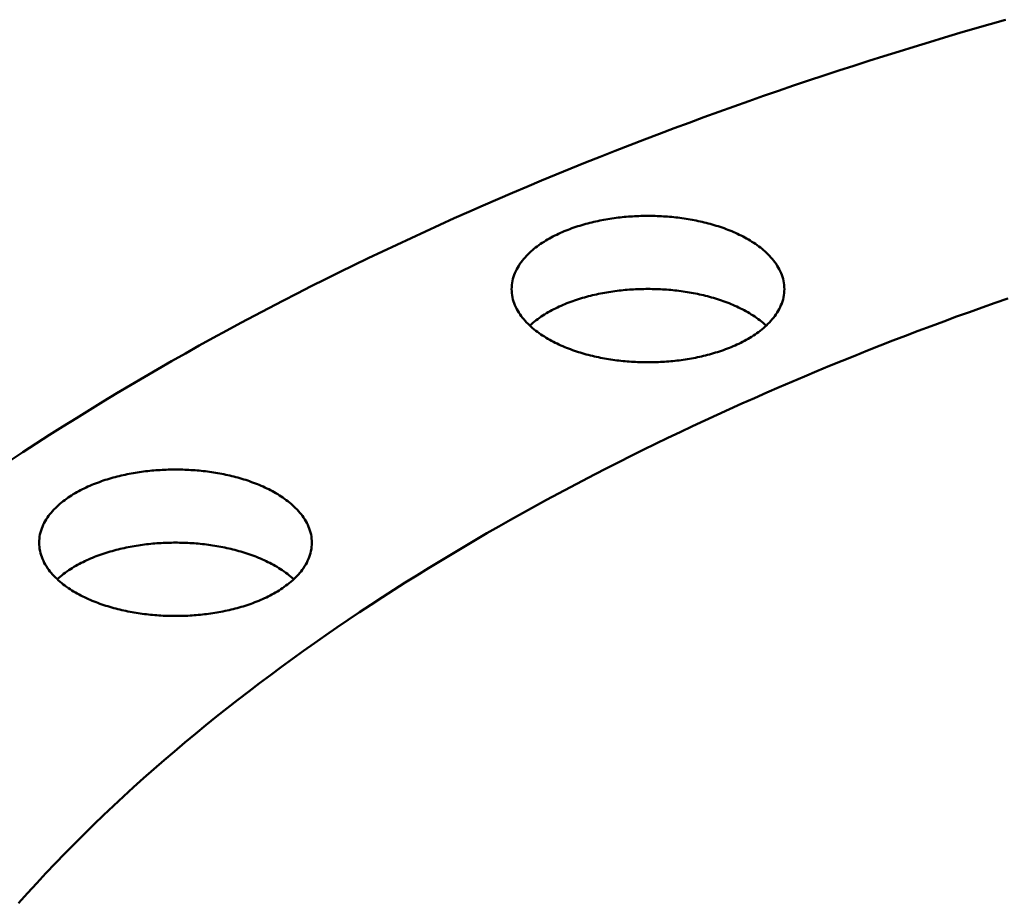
# Model space of a CAD drawing. Header units: millimetres. Extents: x 0 to 841, y 0 to 594.
# Tile 22 of 46: x 191 to 248, y 392 to 444. Entities that reach past the tile are written whole.
import ezdxf

# ---------------------------------------------------------------- set-up
doc = ezdxf.new("R2010")
doc.units = ezdxf.units.MM
doc.layers.add('FINA', color=7, linetype='CONTINUOUS', lineweight=25)
doc.layers.add('VIS', color=7, linetype='CONTINUOUS', lineweight=50)

msp = doc.modelspace()

# ---------------------------------------------------------------- linework, layer by layer
at = {"layer": 'FINA'}
for points in [[(248.051, 443.904), (247.165, 443.65), (246.28, 443.393), (245.395, 443.133), (244.512, 442.87), (243.629, 442.604), (242.747, 442.334), (241.867, 442.062), (240.987, 441.786), (240.108, 441.507), (239.23, 441.226), (238.354, 440.94), (237.478, 440.652), (236.603, 440.361), (235.73, 440.066), (234.857, 439.768), (233.986, 439.467), (233.116, 439.162), (232.247, 438.854), (231.379, 438.543), (230.513, 438.228), (229.647, 437.91), (228.783, 437.589), (227.92, 437.264), (227.059, 436.936), (226.199, 436.605), (225.34, 436.27), (224.482, 435.931), (223.626, 435.589), (222.771, 435.244), (221.918, 434.894), (221.066, 434.542), (220.216, 434.185), (219.367, 433.825), (218.52, 433.462), (217.675, 433.095), (216.831, 432.724), (215.988, 432.349), (215.148, 431.971), (214.309, 431.588), (213.471, 431.202), (212.636, 430.813), (211.802, 430.419), (210.971, 430.022), (210.141, 429.62), (209.313, 429.215), (208.486, 428.806), (207.662, 428.392), (206.84, 427.975), (206.02, 427.554), (205.202, 427.128), (204.387, 426.699), (203.573, 426.265), (202.762, 425.827), (201.953, 425.385), (201.146, 424.939), (200.342, 424.489), (199.54, 424.034), (198.74, 423.575), (197.943, 423.111), (197.149, 422.643), (196.357, 422.171), (195.568, 421.694), (194.782, 421.213), (193.998, 420.727), (193.218, 420.237), (192.44, 419.742), (191.665, 419.243), (190.893, 418.739), (190.124, 418.23)], [(219.323, 428.23), (219.326, 428.35), (219.336, 428.47), (219.351, 428.589), (219.373, 428.707), (219.4, 428.824), (219.434, 428.94), (219.473, 429.053), (219.517, 429.165), (219.565, 429.275), (219.619, 429.383), (219.677, 429.488), (219.739, 429.591), (219.805, 429.692), (219.874, 429.79), (219.947, 429.885), (220.022, 429.979), (220.101, 430.07), (220.182, 430.158), (220.266, 430.244), (220.352, 430.328), (220.44, 430.41), (220.531, 430.489), (220.623, 430.566), (220.717, 430.641), (220.812, 430.714), (220.909, 430.785), (221.008, 430.854), (221.107, 430.921), (221.208, 430.987), (221.31, 431.05), (221.414, 431.111), (221.518, 431.171), (221.623, 431.229), (221.729, 431.286), (221.836, 431.34), (221.944, 431.394), (222.053, 431.445), (222.162, 431.495), (222.272, 431.544), (222.382, 431.591), (222.494, 431.636), (222.605, 431.681), (222.718, 431.724), (222.83, 431.765), (222.944, 431.805), (223.057, 431.844), (223.172, 431.882), (223.286, 431.918), (223.401, 431.953), (223.517, 431.987), (223.632, 432.019), (223.748, 432.05), (223.865, 432.081), (223.981, 432.11), (224.098, 432.137), (224.215, 432.164), (224.333, 432.19), (224.45, 432.214), (224.568, 432.238), (224.686, 432.26), (224.805, 432.281), (224.923, 432.301), (225.042, 432.32), (225.161, 432.338), (225.28, 432.355), (225.399, 432.371), (225.518, 432.386), (225.637, 432.4), (225.757, 432.413), (225.877, 432.425), (225.996, 432.435), (226.116, 432.445), (226.236, 432.454), (226.356, 432.462), (226.476, 432.469), (226.596, 432.475), (226.716, 432.48), (226.836, 432.484), (226.956, 432.487), (227.076, 432.488), (227.197, 432.489), (227.317, 432.489), (227.437, 432.488), (227.557, 432.487), (227.677, 432.484), (227.797, 432.48), (227.917, 432.475), (228.038, 432.469), (228.157, 432.462), (228.277, 432.454), (228.397, 432.445), (228.517, 432.435), (228.637, 432.425), (228.756, 432.413), (228.876, 432.4), (228.995, 432.386), (229.115, 432.371), (229.234, 432.355), (229.353, 432.338), (229.471, 432.32), (229.59, 432.301), (229.709, 432.281), (229.827, 432.26), (229.945, 432.238), (230.063, 432.214), (230.181, 432.19), (230.298, 432.164), (230.415, 432.137), (230.532, 432.11), (230.649, 432.081), (230.765, 432.05), (230.881, 432.019), (230.997, 431.987), (231.112, 431.953), (231.227, 431.918), (231.342, 431.882), (231.456, 431.844), (231.57, 431.805), (231.683, 431.765), (231.796, 431.724), (231.908, 431.681), (232.02, 431.636), (232.131, 431.591), (232.242, 431.544), (232.351, 431.495), (232.461, 431.445), (232.569, 431.394), (232.677, 431.34), (232.784, 431.286), (232.89, 431.229), (232.995, 431.171), (233.1, 431.111), (233.203, 431.05), (233.305, 430.987), (233.406, 430.921), (233.506, 430.854), (233.604, 430.785), (233.701, 430.714), (233.797, 430.641), (233.891, 430.566), (233.983, 430.489), (234.073, 430.41), (234.161, 430.328), (234.247, 430.244), (234.331, 430.158), (234.412, 430.07), (234.491, 429.979), (234.567, 429.885), (234.639, 429.79), (234.709, 429.692), (234.775, 429.591), (234.836, 429.488), (234.894, 429.383), (234.948, 429.275), (234.997, 429.165), (235.041, 429.053), (235.079, 428.94), (235.113, 428.824), (235.14, 428.707), (235.162, 428.589), (235.178, 428.47), (235.187, 428.35), (235.19, 428.23)], [(232.867, 425.218), (232.76, 425.162), (232.652, 425.107), (232.543, 425.054), (232.434, 425.002), (232.324, 424.952), (232.213, 424.904), (232.102, 424.857), (231.99, 424.811), (231.877, 424.767), (231.764, 424.725), (231.65, 424.683), (231.536, 424.643), (231.422, 424.605), (231.307, 424.567), (231.191, 424.531), (231.075, 424.496), (230.959, 424.463), (230.843, 424.43), (230.726, 424.399), (230.609, 424.369), (230.491, 424.34), (230.374, 424.313), (230.256, 424.286), (230.137, 424.261), (230.019, 424.237), (229.9, 424.214), (229.781, 424.192), (229.662, 424.171), (229.543, 424.151), (229.424, 424.132), (229.304, 424.115), (229.184, 424.098), (229.064, 424.082), (228.944, 424.068), (228.824, 424.054), (228.704, 424.042), (228.583, 424.03), (228.463, 424.02), (228.342, 424.01), (228.222, 424.002), (228.101, 423.995), (227.98, 423.988), (227.86, 423.983), (227.739, 423.978), (227.618, 423.975), (227.497, 423.972), (227.376, 423.971), (227.255, 423.97), (227.134, 423.971), (227.013, 423.972), (226.893, 423.975), (226.772, 423.978), (226.651, 423.983), (226.53, 423.988), (226.409, 423.995), (226.289, 424.002), (226.168, 424.011), (226.047, 424.02), (225.927, 424.031), (225.807, 424.042), (225.686, 424.055), (225.566, 424.068), (225.446, 424.083), (225.326, 424.098), (225.207, 424.115), (225.087, 424.133), (224.968, 424.152), (224.848, 424.171), (224.729, 424.192), (224.61, 424.214), (224.492, 424.237), (224.373, 424.262), (224.255, 424.287), (224.137, 424.314), (224.019, 424.341), (223.902, 424.37), (223.785, 424.4), (223.668, 424.431), (223.551, 424.463), (223.435, 424.497), (223.319, 424.532), (223.204, 424.568), (223.089, 424.605), (222.974, 424.644), (222.86, 424.684), (222.747, 424.726), (222.634, 424.768), (222.521, 424.812), (222.409, 424.858), (222.298, 424.905), (222.187, 424.953), (222.077, 425.004), (221.967, 425.055), (221.859, 425.108), (221.751, 425.163), (221.644, 425.219), (221.538, 425.277), (221.433, 425.337), (221.329, 425.399), (221.226, 425.462), (221.124, 425.527), (221.024, 425.595), (220.924, 425.664), (220.827, 425.735), (220.73, 425.808), (220.636, 425.883), (220.543, 425.96), (220.452, 426.04), (220.363, 426.122), (220.276, 426.206), (220.191, 426.292), (220.109, 426.381), (220.03, 426.472), (219.953, 426.566), (219.88, 426.662), (219.81, 426.761), (219.743, 426.862), (219.681, 426.965), (219.622, 427.071), (219.568, 427.179), (219.519, 427.289), (219.474, 427.402), (219.435, 427.516), (219.401, 427.632), (219.373, 427.75), (219.351, 427.869), (219.336, 427.989), (219.326, 428.109), (219.323, 428.23)], [(220.382, 426.104), (220.471, 426.185), (220.562, 426.264), (220.655, 426.34), (220.75, 426.415), (220.846, 426.487), (220.944, 426.558), (221.043, 426.626), (221.144, 426.693), (221.245, 426.758), (221.348, 426.82), (221.452, 426.881), (221.557, 426.941), (221.663, 426.998), (221.769, 427.054), (221.877, 427.109), (221.985, 427.161), (222.094, 427.212), (222.204, 427.262), (222.315, 427.31), (222.426, 427.357), (222.538, 427.402), (222.65, 427.446), (222.763, 427.488), (222.876, 427.529), (222.99, 427.569), (223.104, 427.607), (223.219, 427.644), (223.334, 427.68), (223.449, 427.715), (223.565, 427.748), (223.681, 427.78), (223.797, 427.811), (223.914, 427.841), (224.031, 427.869), (224.149, 427.897), (224.266, 427.923), (224.384, 427.948), (224.502, 427.972), (224.62, 427.995), (224.739, 428.017), (224.858, 428.038), (224.977, 428.058), (225.096, 428.076), (225.215, 428.094), (225.334, 428.11), (225.454, 428.126), (225.573, 428.14), (225.693, 428.154), (225.813, 428.166), (225.933, 428.178), (226.053, 428.188), (226.173, 428.197), (226.293, 428.206), (226.414, 428.213), (226.534, 428.22), (226.654, 428.225), (226.775, 428.229), (226.895, 428.233), (227.016, 428.235), (227.136, 428.237), (227.257, 428.237), (227.377, 428.237), (227.498, 428.235), (227.618, 428.233), (227.739, 428.229), (227.859, 428.225), (227.979, 428.22), (228.1, 428.213), (228.22, 428.206), (228.34, 428.197), (228.46, 428.188), (228.58, 428.178), (228.7, 428.166), (228.82, 428.154), (228.94, 428.14), (229.06, 428.126), (229.179, 428.11), (229.298, 428.094), (229.418, 428.076), (229.537, 428.058), (229.656, 428.038), (229.774, 428.017), (229.893, 427.995), (230.011, 427.972), (230.129, 427.948), (230.247, 427.923), (230.365, 427.897), (230.482, 427.869), (230.599, 427.841), (230.716, 427.811), (230.832, 427.78), (230.948, 427.748), (231.064, 427.715), (231.18, 427.68), (231.295, 427.644), (231.409, 427.607), (231.524, 427.569), (231.637, 427.529), (231.751, 427.488), (231.863, 427.446), (231.976, 427.402), (232.087, 427.357), (232.199, 427.31), (232.309, 427.262), (232.419, 427.212), (232.528, 427.161), (232.636, 427.109), (232.744, 427.054), (232.851, 426.998), (232.956, 426.941), (233.061, 426.881), (233.165, 426.82), (233.268, 426.758), (233.37, 426.693), (233.47, 426.626), (233.569, 426.558), (233.667, 426.487), (233.763, 426.415), (233.858, 426.34), (233.951, 426.264), (234.042, 426.185), (234.131, 426.104)], [(235.19, 428.23), (235.187, 428.109), (235.178, 427.988), (235.162, 427.868), (235.14, 427.75), (235.112, 427.632), (235.078, 427.516), (235.039, 427.401), (234.994, 427.289), (234.945, 427.178), (234.891, 427.07), (234.832, 426.964), (234.769, 426.861), (234.703, 426.76), (234.633, 426.661), (234.559, 426.565), (234.483, 426.471), (234.403, 426.38), (234.321, 426.291), (234.236, 426.205), (234.149, 426.121), (234.06, 426.039), (233.969, 425.959), (233.876, 425.882), (233.781, 425.807), (233.685, 425.733), (233.587, 425.662), (233.488, 425.593), (233.387, 425.526), (233.285, 425.461), (233.182, 425.397), (233.078, 425.336), (232.973, 425.276), (232.867, 425.218)], [(248.198, 427.691), (247.45, 427.429), (246.702, 427.164), (245.956, 426.897), (245.211, 426.626), (244.467, 426.353), (243.723, 426.076), (242.981, 425.797), (242.241, 425.515), (241.501, 425.23), (240.762, 424.942), (240.025, 424.651), (239.288, 424.356), (238.553, 424.059), (237.82, 423.759), (237.087, 423.456), (236.356, 423.149), (235.626, 422.84), (234.897, 422.527), (234.17, 422.211), (233.444, 421.892), (232.72, 421.57), (231.997, 421.245), (231.275, 420.916), (230.555, 420.584), (229.837, 420.249), (229.12, 419.91), (228.405, 419.568), (227.691, 419.223), (226.979, 418.875), (226.268, 418.523), (225.56, 418.167), (224.853, 417.808), (224.148, 417.446), (223.444, 417.08), (222.743, 416.711), (222.043, 416.338), (221.345, 415.961), (220.649, 415.581), (219.956, 415.197), (219.264, 414.81), (218.574, 414.419), (217.887, 414.024), (217.201, 413.625), (216.518, 413.223), (215.837, 412.817), (215.159, 412.407), (214.482, 411.993), (213.809, 411.575), (213.137, 411.154), (212.468, 410.728), (211.802, 410.299), (211.138, 409.865), (210.477, 409.427), (209.819, 408.985), (209.163, 408.54), (208.51, 408.09), (207.86, 407.635), (207.214, 407.177), (206.57, 406.714), (205.929, 406.247), (205.291, 405.776), (204.657, 405.301), (204.026, 404.821), (203.398, 404.336), (202.774, 403.847), (202.154, 403.354), (201.537, 402.856), (200.923, 402.354), (200.314, 401.847), (199.708, 401.335), (199.106, 400.819), (198.509, 400.298), (197.915, 399.772), (197.326, 399.242), (196.741, 398.706), (196.16, 398.166), (195.585, 397.621), (195.013, 397.072), (194.447, 396.517), (193.885, 395.957), (193.329, 395.393), (192.777, 394.823), (192.231, 394.248), (191.69, 393.669), (191.155, 393.084), (190.625, 392.494)], [(248.198, 427.691), (247.45, 427.429), (246.702, 427.164), (245.956, 426.897), (245.211, 426.626), (244.467, 426.353), (243.723, 426.076), (242.981, 425.797), (242.241, 425.515), (241.501, 425.23), (240.762, 424.942), (240.025, 424.651), (239.288, 424.356), (238.553, 424.059), (237.82, 423.759), (237.087, 423.456), (236.356, 423.149), (235.626, 422.84), (234.897, 422.527), (234.17, 422.211), (233.444, 421.892), (232.72, 421.57), (231.997, 421.245), (231.275, 420.916), (230.555, 420.584), (229.837, 420.249), (229.12, 419.91), (228.405, 419.568), (227.691, 419.223), (226.979, 418.875), (226.268, 418.523), (225.56, 418.167), (224.853, 417.808), (224.148, 417.446), (223.444, 417.08), (222.743, 416.711), (222.043, 416.338), (221.345, 415.961), (220.649, 415.581), (219.956, 415.197), (219.264, 414.81), (218.574, 414.419), (217.887, 414.024), (217.201, 413.625), (216.518, 413.223), (215.837, 412.817), (215.159, 412.407), (214.482, 411.993), (213.809, 411.575), (213.137, 411.154), (212.468, 410.728), (211.802, 410.299), (211.138, 409.865), (210.477, 409.427), (209.819, 408.985), (209.163, 408.54), (208.51, 408.09), (207.86, 407.635), (207.214, 407.177), (206.57, 406.714), (205.929, 406.247), (205.291, 405.776), (204.657, 405.301), (204.026, 404.821), (203.398, 404.336), (202.774, 403.847), (202.154, 403.354), (201.537, 402.856), (200.923, 402.354), (200.314, 401.847), (199.708, 401.335), (199.106, 400.819), (198.509, 400.298), (197.915, 399.772), (197.326, 399.242), (196.741, 398.706), (196.16, 398.166), (195.585, 397.621), (195.013, 397.072), (194.447, 396.517), (193.885, 395.957), (193.329, 395.393), (192.777, 394.823), (192.231, 394.248), (191.69, 393.669), (191.155, 393.084), (190.625, 392.494)], [(191.833, 413.471), (191.837, 413.591), (191.846, 413.711), (191.862, 413.83), (191.883, 413.948), (191.911, 414.065), (191.944, 414.181), (191.983, 414.294), (192.027, 414.406), (192.076, 414.516), (192.129, 414.624), (192.187, 414.729), (192.249, 414.832), (192.315, 414.933), (192.384, 415.031), (192.457, 415.126), (192.533, 415.22), (192.611, 415.311), (192.693, 415.399), (192.777, 415.485), (192.863, 415.569), (192.951, 415.651), (193.041, 415.73), (193.133, 415.807), (193.227, 415.882), (193.323, 415.955), (193.42, 416.026), (193.518, 416.095), (193.618, 416.162), (193.719, 416.228), (193.821, 416.291), (193.924, 416.352), (194.028, 416.412), (194.134, 416.47), (194.24, 416.527), (194.347, 416.581), (194.454, 416.635), (194.563, 416.686), (194.672, 416.736), (194.782, 416.785), (194.893, 416.832), (195.004, 416.877), (195.116, 416.922), (195.228, 416.965), (195.341, 417.006), (195.454, 417.046), (195.568, 417.085), (195.682, 417.123), (195.797, 417.159), (195.912, 417.194), (196.027, 417.228), (196.143, 417.26), (196.259, 417.291), (196.375, 417.322), (196.492, 417.351), (196.609, 417.378), (196.726, 417.405), (196.843, 417.431), (196.961, 417.455), (197.079, 417.479), (197.197, 417.501), (197.315, 417.522), (197.434, 417.542), (197.552, 417.561), (197.671, 417.579), (197.79, 417.596), (197.909, 417.612), (198.029, 417.627), (198.148, 417.641), (198.267, 417.654), (198.387, 417.666), (198.507, 417.676), (198.626, 417.686), (198.746, 417.695), (198.866, 417.703), (198.986, 417.71), (199.106, 417.716), (199.226, 417.721), (199.347, 417.725), (199.467, 417.728), (199.587, 417.729), (199.707, 417.73), (199.827, 417.73), (199.947, 417.729), (200.068, 417.728), (200.188, 417.725), (200.308, 417.721), (200.428, 417.716), (200.548, 417.71), (200.668, 417.703), (200.788, 417.695), (200.908, 417.686), (201.028, 417.676), (201.147, 417.666), (201.267, 417.654), (201.386, 417.641), (201.506, 417.627), (201.625, 417.612), (201.744, 417.596), (201.863, 417.579), (201.982, 417.561), (202.101, 417.542), (202.219, 417.522), (202.337, 417.501), (202.455, 417.479), (202.573, 417.455), (202.691, 417.431), (202.808, 417.405), (202.926, 417.378), (203.043, 417.351), (203.159, 417.322), (203.276, 417.291), (203.392, 417.26), (203.507, 417.228), (203.623, 417.194), (203.738, 417.159), (203.852, 417.123), (203.966, 417.085), (204.08, 417.046), (204.193, 417.006), (204.306, 416.965), (204.418, 416.922), (204.53, 416.877), (204.641, 416.832), (204.752, 416.785), (204.862, 416.736), (204.971, 416.686), (205.08, 416.635), (205.188, 416.581), (205.295, 416.527), (205.401, 416.47), (205.506, 416.412), (205.61, 416.352), (205.713, 416.291), (205.816, 416.228), (205.917, 416.162), (206.016, 416.095), (206.115, 416.026), (206.212, 415.955), (206.307, 415.882), (206.401, 415.807), (206.493, 415.73), (206.583, 415.651), (206.672, 415.569), (206.758, 415.485), (206.842, 415.399), (206.923, 415.311), (207.001, 415.22), (207.077, 415.126), (207.15, 415.031), (207.219, 414.933), (207.285, 414.832), (207.347, 414.729), (207.405, 414.624), (207.458, 414.516), (207.507, 414.406), (207.551, 414.294), (207.59, 414.181), (207.623, 414.065), (207.651, 413.948), (207.673, 413.83), (207.688, 413.711), (207.698, 413.591), (207.701, 413.471)], [(205.377, 410.459), (205.27, 410.403), (205.162, 410.348), (205.054, 410.295), (204.944, 410.243), (204.834, 410.193), (204.723, 410.145), (204.612, 410.098), (204.5, 410.052), (204.387, 410.008), (204.274, 409.966), (204.161, 409.924), (204.047, 409.884), (203.932, 409.846), (203.817, 409.808), (203.702, 409.772), (203.586, 409.737), (203.47, 409.704), (203.353, 409.671), (203.236, 409.64), (203.119, 409.61), (203.002, 409.582), (202.884, 409.554), (202.766, 409.527), (202.648, 409.502), (202.529, 409.478), (202.411, 409.455), (202.292, 409.433), (202.173, 409.412), (202.053, 409.392), (201.934, 409.373), (201.814, 409.356), (201.695, 409.339), (201.575, 409.323), (201.455, 409.309), (201.335, 409.295), (201.214, 409.283), (201.094, 409.271), (200.973, 409.261), (200.853, 409.251), (200.732, 409.243), (200.612, 409.236), (200.491, 409.229), (200.37, 409.224), (200.249, 409.219), (200.128, 409.216), (200.008, 409.213), (199.887, 409.212), (199.766, 409.211), (199.645, 409.212), (199.524, 409.213), (199.403, 409.216), (199.282, 409.219), (199.161, 409.224), (199.041, 409.229), (198.92, 409.236), (198.799, 409.243), (198.678, 409.252), (198.558, 409.261), (198.437, 409.272), (198.317, 409.283), (198.197, 409.296), (198.077, 409.309), (197.957, 409.324), (197.837, 409.339), (197.717, 409.356), (197.597, 409.374), (197.478, 409.393), (197.359, 409.412), (197.24, 409.433), (197.121, 409.455), (197.002, 409.478), (196.884, 409.503), (196.765, 409.528), (196.647, 409.555), (196.53, 409.582), (196.412, 409.611), (196.295, 409.641), (196.178, 409.672), (196.062, 409.704), (195.946, 409.738), (195.83, 409.773), (195.714, 409.809), (195.6, 409.846), (195.485, 409.885), (195.371, 409.925), (195.257, 409.967), (195.144, 410.009), (195.032, 410.053), (194.92, 410.099), (194.808, 410.146), (194.697, 410.195), (194.587, 410.245), (194.478, 410.296), (194.369, 410.349), (194.262, 410.404), (194.155, 410.46), (194.049, 410.518), (193.943, 410.578), (193.839, 410.64), (193.736, 410.703), (193.635, 410.768), (193.534, 410.836), (193.435, 410.905), (193.337, 410.976), (193.241, 411.049), (193.146, 411.124), (193.053, 411.202), (192.962, 411.281), (192.873, 411.363), (192.786, 411.447), (192.702, 411.533), (192.62, 411.622), (192.54, 411.713), (192.464, 411.807), (192.39, 411.903), (192.32, 412.002), (192.254, 412.103), (192.191, 412.206), (192.133, 412.312), (192.079, 412.42), (192.029, 412.53), (191.985, 412.643), (191.946, 412.757), (191.912, 412.873), (191.884, 412.991), (191.862, 413.11), (191.846, 413.23), (191.837, 413.35), (191.833, 413.471)], [(192.892, 411.345), (192.982, 411.426), (193.073, 411.505), (193.166, 411.581), (193.26, 411.656), (193.357, 411.728), (193.454, 411.799), (193.554, 411.867), (193.654, 411.934), (193.756, 411.999), (193.858, 412.061), (193.962, 412.122), (194.067, 412.182), (194.173, 412.239), (194.28, 412.295), (194.387, 412.35), (194.496, 412.402), (194.605, 412.453), (194.715, 412.503), (194.825, 412.551), (194.936, 412.598), (195.048, 412.643), (195.16, 412.687), (195.273, 412.729), (195.386, 412.77), (195.5, 412.81), (195.614, 412.848), (195.729, 412.885), (195.844, 412.921), (195.96, 412.956), (196.075, 412.989), (196.191, 413.021), (196.308, 413.052), (196.425, 413.082), (196.542, 413.11), (196.659, 413.138), (196.777, 413.164), (196.895, 413.189), (197.013, 413.213), (197.131, 413.236), (197.249, 413.258), (197.368, 413.279), (197.487, 413.299), (197.606, 413.317), (197.725, 413.335), (197.845, 413.351), (197.964, 413.367), (198.084, 413.381), (198.204, 413.395), (198.323, 413.407), (198.443, 413.419), (198.563, 413.429), (198.684, 413.438), (198.804, 413.447), (198.924, 413.454), (199.044, 413.461), (199.165, 413.466), (199.285, 413.47), (199.406, 413.474), (199.526, 413.476), (199.647, 413.478), (199.767, 413.478), (199.888, 413.478), (200.008, 413.476), (200.129, 413.474), (200.249, 413.47), (200.369, 413.466), (200.49, 413.461), (200.61, 413.454), (200.73, 413.447), (200.851, 413.438), (200.971, 413.429), (201.091, 413.419), (201.211, 413.407), (201.331, 413.395), (201.45, 413.381), (201.57, 413.367), (201.69, 413.351), (201.809, 413.335), (201.928, 413.317), (202.047, 413.299), (202.166, 413.279), (202.285, 413.258), (202.403, 413.236), (202.522, 413.213), (202.64, 413.189), (202.758, 413.164), (202.875, 413.138), (202.992, 413.11), (203.11, 413.082), (203.226, 413.052), (203.343, 413.021), (203.459, 412.989), (203.575, 412.956), (203.69, 412.921), (203.805, 412.885), (203.92, 412.848), (204.034, 412.81), (204.148, 412.77), (204.261, 412.729), (204.374, 412.687), (204.486, 412.643), (204.598, 412.598), (204.709, 412.551), (204.82, 412.503), (204.929, 412.453), (205.038, 412.402), (205.147, 412.35), (205.254, 412.295), (205.361, 412.239), (205.467, 412.182), (205.572, 412.122), (205.676, 412.061), (205.779, 411.999), (205.88, 411.934), (205.981, 411.867), (206.08, 411.799), (206.178, 411.728), (206.274, 411.656), (206.369, 411.581), (206.462, 411.505), (206.553, 411.426), (206.642, 411.345)], [(207.701, 413.471), (207.698, 413.35), (207.688, 413.229), (207.672, 413.11), (207.65, 412.991), (207.622, 412.873), (207.589, 412.757), (207.549, 412.642), (207.505, 412.53), (207.455, 412.419), (207.401, 412.311), (207.343, 412.205), (207.28, 412.102), (207.213, 412.001), (207.143, 411.902), (207.07, 411.806), (206.993, 411.712), (206.914, 411.621), (206.831, 411.532), (206.747, 411.446), (206.66, 411.362), (206.571, 411.28), (206.48, 411.2), (206.387, 411.123), (206.292, 411.048), (206.195, 410.975), (206.098, 410.903), (205.998, 410.834), (205.898, 410.767), (205.796, 410.702), (205.693, 410.638), (205.588, 410.577), (205.483, 410.517), (205.377, 410.459)]]:
    msp.add_lwpolyline(points, dxfattribs=at)
at = {"layer": 'VIS'}
for points in [[(248.051, 443.904), (247.165, 443.65), (246.28, 443.393), (245.395, 443.133), (244.512, 442.87), (243.629, 442.604), (242.747, 442.334), (241.867, 442.062), (240.987, 441.786), (240.108, 441.507), (239.23, 441.226), (238.354, 440.94), (237.478, 440.652), (236.603, 440.361), (235.73, 440.066), (234.857, 439.768), (233.986, 439.467), (233.116, 439.162), (232.247, 438.854), (231.379, 438.543), (230.513, 438.228), (229.647, 437.91), (228.783, 437.589), (227.92, 437.264), (227.059, 436.936), (226.199, 436.605), (225.34, 436.27), (224.482, 435.931), (223.626, 435.589), (222.771, 435.244), (221.918, 434.894), (221.066, 434.542), (220.216, 434.185), (219.367, 433.825), (218.52, 433.462), (217.675, 433.095), (216.831, 432.724), (215.988, 432.349), (215.148, 431.971), (214.309, 431.588), (213.471, 431.202), (212.636, 430.813), (211.802, 430.419), (210.971, 430.022), (210.141, 429.62), (209.313, 429.215), (208.486, 428.806), (207.662, 428.392), (206.84, 427.975), (206.02, 427.554), (205.202, 427.128), (204.387, 426.699), (203.573, 426.265), (202.762, 425.827), (201.953, 425.385), (201.146, 424.939), (200.342, 424.489), (199.54, 424.034), (198.74, 423.575), (197.943, 423.111), (197.149, 422.643), (196.357, 422.171), (195.568, 421.694), (194.782, 421.213), (193.998, 420.727), (193.218, 420.237), (192.44, 419.742), (191.665, 419.243), (190.893, 418.739), (190.124, 418.23)], [(219.323, 428.23), (219.326, 428.35), (219.336, 428.47), (219.351, 428.589), (219.373, 428.707), (219.4, 428.824), (219.434, 428.94), (219.473, 429.053), (219.517, 429.165), (219.565, 429.275), (219.619, 429.383), (219.677, 429.488), (219.739, 429.591), (219.805, 429.692), (219.874, 429.79), (219.947, 429.885), (220.022, 429.979), (220.101, 430.07), (220.182, 430.158), (220.266, 430.244), (220.352, 430.328), (220.44, 430.41), (220.531, 430.489), (220.623, 430.566), (220.717, 430.641), (220.812, 430.714), (220.909, 430.785), (221.008, 430.854), (221.107, 430.921), (221.208, 430.987), (221.31, 431.05), (221.414, 431.111), (221.518, 431.171), (221.623, 431.229), (221.729, 431.286), (221.836, 431.34), (221.944, 431.394), (222.053, 431.445), (222.162, 431.495), (222.272, 431.544), (222.382, 431.591), (222.494, 431.636), (222.605, 431.681), (222.718, 431.724), (222.83, 431.765), (222.944, 431.805), (223.057, 431.844), (223.172, 431.882), (223.286, 431.918), (223.401, 431.953), (223.517, 431.987), (223.632, 432.019), (223.748, 432.05), (223.865, 432.081), (223.981, 432.11), (224.098, 432.137), (224.215, 432.164), (224.333, 432.19), (224.45, 432.214), (224.568, 432.238), (224.686, 432.26), (224.805, 432.281), (224.923, 432.301), (225.042, 432.32), (225.161, 432.338), (225.28, 432.355), (225.399, 432.371), (225.518, 432.386), (225.637, 432.4), (225.757, 432.413), (225.877, 432.425), (225.996, 432.435), (226.116, 432.445), (226.236, 432.454), (226.356, 432.462), (226.476, 432.469), (226.596, 432.475), (226.716, 432.48), (226.836, 432.484), (226.956, 432.487), (227.076, 432.488), (227.197, 432.489), (227.317, 432.489), (227.437, 432.488), (227.557, 432.487), (227.677, 432.484), (227.797, 432.48), (227.917, 432.475), (228.038, 432.469), (228.157, 432.462), (228.277, 432.454), (228.397, 432.445), (228.517, 432.435), (228.637, 432.425), (228.756, 432.413), (228.876, 432.4), (228.995, 432.386), (229.115, 432.371), (229.234, 432.355), (229.353, 432.338), (229.471, 432.32), (229.59, 432.301), (229.709, 432.281), (229.827, 432.26), (229.945, 432.238), (230.063, 432.214), (230.181, 432.19), (230.298, 432.164), (230.415, 432.137), (230.532, 432.11), (230.649, 432.081), (230.765, 432.05), (230.881, 432.019), (230.997, 431.987), (231.112, 431.953), (231.227, 431.918), (231.342, 431.882), (231.456, 431.844), (231.57, 431.805), (231.683, 431.765), (231.796, 431.724), (231.908, 431.681), (232.02, 431.636), (232.131, 431.591), (232.242, 431.544), (232.351, 431.495), (232.461, 431.445), (232.569, 431.394), (232.677, 431.34), (232.784, 431.286), (232.89, 431.229), (232.995, 431.171), (233.1, 431.111), (233.203, 431.05), (233.305, 430.987), (233.406, 430.921), (233.506, 430.854), (233.604, 430.785), (233.701, 430.714), (233.797, 430.641), (233.891, 430.566), (233.983, 430.489), (234.073, 430.41), (234.161, 430.328), (234.247, 430.244), (234.331, 430.158), (234.412, 430.07), (234.491, 429.979), (234.567, 429.885), (234.639, 429.79), (234.709, 429.692), (234.775, 429.591), (234.836, 429.488), (234.894, 429.383), (234.948, 429.275), (234.997, 429.165), (235.041, 429.053), (235.079, 428.94), (235.113, 428.824), (235.14, 428.707), (235.162, 428.589), (235.178, 428.47), (235.187, 428.35), (235.19, 428.23)], [(232.867, 425.218), (232.76, 425.162), (232.652, 425.107), (232.543, 425.054), (232.434, 425.002), (232.324, 424.952), (232.213, 424.904), (232.102, 424.857), (231.99, 424.811), (231.877, 424.767), (231.764, 424.725), (231.65, 424.683), (231.536, 424.643), (231.422, 424.605), (231.307, 424.567), (231.191, 424.531), (231.075, 424.496), (230.959, 424.463), (230.843, 424.43), (230.726, 424.399), (230.609, 424.369), (230.491, 424.34), (230.374, 424.313), (230.256, 424.286), (230.137, 424.261), (230.019, 424.237), (229.9, 424.214), (229.781, 424.192), (229.662, 424.171), (229.543, 424.151), (229.424, 424.132), (229.304, 424.115), (229.184, 424.098), (229.064, 424.082), (228.944, 424.068), (228.824, 424.054), (228.704, 424.042), (228.583, 424.03), (228.463, 424.02), (228.342, 424.01), (228.222, 424.002), (228.101, 423.995), (227.98, 423.988), (227.86, 423.983), (227.739, 423.978), (227.618, 423.975), (227.497, 423.972), (227.376, 423.971), (227.255, 423.97), (227.134, 423.971), (227.013, 423.972), (226.893, 423.975), (226.772, 423.978), (226.651, 423.983), (226.53, 423.988), (226.409, 423.995), (226.289, 424.002), (226.168, 424.011), (226.047, 424.02), (225.927, 424.031), (225.807, 424.042), (225.686, 424.055), (225.566, 424.068), (225.446, 424.083), (225.326, 424.098), (225.207, 424.115), (225.087, 424.133), (224.968, 424.152), (224.848, 424.171), (224.729, 424.192), (224.61, 424.214), (224.492, 424.237), (224.373, 424.262), (224.255, 424.287), (224.137, 424.314), (224.019, 424.341), (223.902, 424.37), (223.785, 424.4), (223.668, 424.431), (223.551, 424.463), (223.435, 424.497), (223.319, 424.532), (223.204, 424.568), (223.089, 424.605), (222.974, 424.644), (222.86, 424.684), (222.747, 424.726), (222.634, 424.768), (222.521, 424.812), (222.409, 424.858), (222.298, 424.905), (222.187, 424.953), (222.077, 425.004), (221.967, 425.055), (221.859, 425.108), (221.751, 425.163), (221.644, 425.219), (221.538, 425.277), (221.433, 425.337), (221.329, 425.399), (221.226, 425.462), (221.124, 425.527), (221.024, 425.595), (220.924, 425.664), (220.827, 425.735), (220.73, 425.808), (220.636, 425.883), (220.543, 425.96), (220.452, 426.04), (220.363, 426.122), (220.276, 426.206), (220.191, 426.292), (220.109, 426.381), (220.03, 426.472), (219.953, 426.566), (219.88, 426.662), (219.81, 426.761), (219.743, 426.862), (219.681, 426.965), (219.622, 427.071), (219.568, 427.179), (219.519, 427.289), (219.474, 427.402), (219.435, 427.516), (219.401, 427.632), (219.373, 427.75), (219.351, 427.869), (219.336, 427.989), (219.326, 428.109), (219.323, 428.23)], [(220.382, 426.104), (220.471, 426.185), (220.562, 426.264), (220.655, 426.34), (220.75, 426.415), (220.846, 426.487), (220.944, 426.558), (221.043, 426.626), (221.144, 426.693), (221.245, 426.758), (221.348, 426.82), (221.452, 426.881), (221.557, 426.941), (221.663, 426.998), (221.769, 427.054), (221.877, 427.109), (221.985, 427.161), (222.094, 427.212), (222.204, 427.262), (222.315, 427.31), (222.426, 427.357), (222.538, 427.402), (222.65, 427.446), (222.763, 427.488), (222.876, 427.529), (222.99, 427.569), (223.104, 427.607), (223.219, 427.644), (223.334, 427.68), (223.449, 427.715), (223.565, 427.748), (223.681, 427.78), (223.797, 427.811), (223.914, 427.841), (224.031, 427.869), (224.149, 427.897), (224.266, 427.923), (224.384, 427.948), (224.502, 427.972), (224.62, 427.995), (224.739, 428.017), (224.858, 428.038), (224.977, 428.058), (225.096, 428.076), (225.215, 428.094), (225.334, 428.11), (225.454, 428.126), (225.573, 428.14), (225.693, 428.154), (225.813, 428.166), (225.933, 428.178), (226.053, 428.188), (226.173, 428.197), (226.293, 428.206), (226.414, 428.213), (226.534, 428.22), (226.654, 428.225), (226.775, 428.229), (226.895, 428.233), (227.016, 428.235), (227.136, 428.237), (227.257, 428.237), (227.377, 428.237), (227.498, 428.235), (227.618, 428.233), (227.739, 428.229), (227.859, 428.225), (227.979, 428.22), (228.1, 428.213), (228.22, 428.206), (228.34, 428.197), (228.46, 428.188), (228.58, 428.178), (228.7, 428.166), (228.82, 428.154), (228.94, 428.14), (229.06, 428.126), (229.179, 428.11), (229.298, 428.094), (229.418, 428.076), (229.537, 428.058), (229.656, 428.038), (229.774, 428.017), (229.893, 427.995), (230.011, 427.972), (230.129, 427.948), (230.247, 427.923), (230.365, 427.897), (230.482, 427.869), (230.599, 427.841), (230.716, 427.811), (230.832, 427.78), (230.948, 427.748), (231.064, 427.715), (231.18, 427.68), (231.295, 427.644), (231.409, 427.607), (231.524, 427.569), (231.637, 427.529), (231.751, 427.488), (231.863, 427.446), (231.976, 427.402), (232.087, 427.357), (232.199, 427.31), (232.309, 427.262), (232.419, 427.212), (232.528, 427.161), (232.636, 427.109), (232.744, 427.054), (232.851, 426.998), (232.956, 426.941), (233.061, 426.881), (233.165, 426.82), (233.268, 426.758), (233.37, 426.693), (233.47, 426.626), (233.569, 426.558), (233.667, 426.487), (233.763, 426.415), (233.858, 426.34), (233.951, 426.264), (234.042, 426.185), (234.131, 426.104)], [(235.19, 428.23), (235.187, 428.109), (235.178, 427.988), (235.162, 427.868), (235.14, 427.75), (235.112, 427.632), (235.078, 427.516), (235.039, 427.401), (234.994, 427.289), (234.945, 427.178), (234.891, 427.07), (234.832, 426.964), (234.769, 426.861), (234.703, 426.76), (234.633, 426.661), (234.559, 426.565), (234.483, 426.471), (234.403, 426.38), (234.321, 426.291), (234.236, 426.205), (234.149, 426.121), (234.06, 426.039), (233.969, 425.959), (233.876, 425.882), (233.781, 425.807), (233.685, 425.733), (233.587, 425.662), (233.488, 425.593), (233.387, 425.526), (233.285, 425.461), (233.182, 425.397), (233.078, 425.336), (232.973, 425.276), (232.867, 425.218)], [(248.198, 427.691), (247.45, 427.429), (246.702, 427.164), (245.956, 426.897), (245.211, 426.626), (244.467, 426.353), (243.723, 426.076), (242.981, 425.797), (242.241, 425.515), (241.501, 425.23), (240.762, 424.942), (240.025, 424.651), (239.288, 424.356), (238.553, 424.059), (237.82, 423.759), (237.087, 423.456), (236.356, 423.149), (235.626, 422.84), (234.897, 422.527), (234.17, 422.211), (233.444, 421.892), (232.72, 421.57), (231.997, 421.245), (231.275, 420.916), (230.555, 420.584), (229.837, 420.249), (229.12, 419.91), (228.405, 419.568), (227.691, 419.223), (226.979, 418.875), (226.268, 418.523), (225.56, 418.167), (224.853, 417.808), (224.148, 417.446), (223.444, 417.08), (222.743, 416.711), (222.043, 416.338), (221.345, 415.961), (220.649, 415.581), (219.956, 415.197), (219.264, 414.81), (218.574, 414.419), (217.887, 414.024), (217.201, 413.625), (216.518, 413.223), (215.837, 412.817), (215.159, 412.407), (214.482, 411.993), (213.809, 411.575), (213.137, 411.154), (212.468, 410.728), (211.802, 410.299), (211.138, 409.865), (210.477, 409.427), (209.819, 408.985), (209.163, 408.54), (208.51, 408.09), (207.86, 407.635), (207.214, 407.177), (206.57, 406.714), (205.929, 406.247), (205.291, 405.776), (204.657, 405.301), (204.026, 404.821), (203.398, 404.336), (202.774, 403.847), (202.154, 403.354), (201.537, 402.856), (200.923, 402.354), (200.314, 401.847), (199.708, 401.335), (199.106, 400.819), (198.509, 400.298), (197.915, 399.772), (197.326, 399.242), (196.741, 398.706), (196.16, 398.166), (195.585, 397.621), (195.013, 397.072), (194.447, 396.517), (193.885, 395.957), (193.329, 395.393), (192.777, 394.823), (192.231, 394.248), (191.69, 393.669), (191.155, 393.084), (190.625, 392.494)], [(248.198, 427.691), (247.45, 427.429), (246.702, 427.164), (245.956, 426.897), (245.211, 426.626), (244.467, 426.353), (243.723, 426.076), (242.981, 425.797), (242.241, 425.515), (241.501, 425.23), (240.762, 424.942), (240.025, 424.651), (239.288, 424.356), (238.553, 424.059), (237.82, 423.759), (237.087, 423.456), (236.356, 423.149), (235.626, 422.84), (234.897, 422.527), (234.17, 422.211), (233.444, 421.892), (232.72, 421.57), (231.997, 421.245), (231.275, 420.916), (230.555, 420.584), (229.837, 420.249), (229.12, 419.91), (228.405, 419.568), (227.691, 419.223), (226.979, 418.875), (226.268, 418.523), (225.56, 418.167), (224.853, 417.808), (224.148, 417.446), (223.444, 417.08), (222.743, 416.711), (222.043, 416.338), (221.345, 415.961), (220.649, 415.581), (219.956, 415.197), (219.264, 414.81), (218.574, 414.419), (217.887, 414.024), (217.201, 413.625), (216.518, 413.223), (215.837, 412.817), (215.159, 412.407), (214.482, 411.993), (213.809, 411.575), (213.137, 411.154), (212.468, 410.728), (211.802, 410.299), (211.138, 409.865), (210.477, 409.427), (209.819, 408.985), (209.163, 408.54), (208.51, 408.09), (207.86, 407.635), (207.214, 407.177), (206.57, 406.714), (205.929, 406.247), (205.291, 405.776), (204.657, 405.301), (204.026, 404.821), (203.398, 404.336), (202.774, 403.847), (202.154, 403.354), (201.537, 402.856), (200.923, 402.354), (200.314, 401.847), (199.708, 401.335), (199.106, 400.819), (198.509, 400.298), (197.915, 399.772), (197.326, 399.242), (196.741, 398.706), (196.16, 398.166), (195.585, 397.621), (195.013, 397.072), (194.447, 396.517), (193.885, 395.957), (193.329, 395.393), (192.777, 394.823), (192.231, 394.248), (191.69, 393.669), (191.155, 393.084), (190.625, 392.494)], [(191.833, 413.471), (191.837, 413.591), (191.846, 413.711), (191.862, 413.83), (191.883, 413.948), (191.911, 414.065), (191.944, 414.181), (191.983, 414.294), (192.027, 414.406), (192.076, 414.516), (192.129, 414.624), (192.187, 414.729), (192.249, 414.832), (192.315, 414.933), (192.384, 415.031), (192.457, 415.126), (192.533, 415.22), (192.611, 415.311), (192.693, 415.399), (192.777, 415.485), (192.863, 415.569), (192.951, 415.651), (193.041, 415.73), (193.133, 415.807), (193.227, 415.882), (193.323, 415.955), (193.42, 416.026), (193.518, 416.095), (193.618, 416.162), (193.719, 416.228), (193.821, 416.291), (193.924, 416.352), (194.028, 416.412), (194.134, 416.47), (194.24, 416.527), (194.347, 416.581), (194.454, 416.635), (194.563, 416.686), (194.672, 416.736), (194.782, 416.785), (194.893, 416.832), (195.004, 416.877), (195.116, 416.922), (195.228, 416.965), (195.341, 417.006), (195.454, 417.046), (195.568, 417.085), (195.682, 417.123), (195.797, 417.159), (195.912, 417.194), (196.027, 417.228), (196.143, 417.26), (196.259, 417.291), (196.375, 417.322), (196.492, 417.351), (196.609, 417.378), (196.726, 417.405), (196.843, 417.431), (196.961, 417.455), (197.079, 417.479), (197.197, 417.501), (197.315, 417.522), (197.434, 417.542), (197.552, 417.561), (197.671, 417.579), (197.79, 417.596), (197.909, 417.612), (198.029, 417.627), (198.148, 417.641), (198.267, 417.654), (198.387, 417.666), (198.507, 417.676), (198.626, 417.686), (198.746, 417.695), (198.866, 417.703), (198.986, 417.71), (199.106, 417.716), (199.226, 417.721), (199.347, 417.725), (199.467, 417.728), (199.587, 417.729), (199.707, 417.73), (199.827, 417.73), (199.947, 417.729), (200.068, 417.728), (200.188, 417.725), (200.308, 417.721), (200.428, 417.716), (200.548, 417.71), (200.668, 417.703), (200.788, 417.695), (200.908, 417.686), (201.028, 417.676), (201.147, 417.666), (201.267, 417.654), (201.386, 417.641), (201.506, 417.627), (201.625, 417.612), (201.744, 417.596), (201.863, 417.579), (201.982, 417.561), (202.101, 417.542), (202.219, 417.522), (202.337, 417.501), (202.455, 417.479), (202.573, 417.455), (202.691, 417.431), (202.808, 417.405), (202.926, 417.378), (203.043, 417.351), (203.159, 417.322), (203.276, 417.291), (203.392, 417.26), (203.507, 417.228), (203.623, 417.194), (203.738, 417.159), (203.852, 417.123), (203.966, 417.085), (204.08, 417.046), (204.193, 417.006), (204.306, 416.965), (204.418, 416.922), (204.53, 416.877), (204.641, 416.832), (204.752, 416.785), (204.862, 416.736), (204.971, 416.686), (205.08, 416.635), (205.188, 416.581), (205.295, 416.527), (205.401, 416.47), (205.506, 416.412), (205.61, 416.352), (205.713, 416.291), (205.816, 416.228), (205.917, 416.162), (206.016, 416.095), (206.115, 416.026), (206.212, 415.955), (206.307, 415.882), (206.401, 415.807), (206.493, 415.73), (206.583, 415.651), (206.672, 415.569), (206.758, 415.485), (206.842, 415.399), (206.923, 415.311), (207.001, 415.22), (207.077, 415.126), (207.15, 415.031), (207.219, 414.933), (207.285, 414.832), (207.347, 414.729), (207.405, 414.624), (207.458, 414.516), (207.507, 414.406), (207.551, 414.294), (207.59, 414.181), (207.623, 414.065), (207.651, 413.948), (207.673, 413.83), (207.688, 413.711), (207.698, 413.591), (207.701, 413.471)], [(205.377, 410.459), (205.27, 410.403), (205.162, 410.348), (205.054, 410.295), (204.944, 410.243), (204.834, 410.193), (204.723, 410.145), (204.612, 410.098), (204.5, 410.052), (204.387, 410.008), (204.274, 409.966), (204.161, 409.924), (204.047, 409.884), (203.932, 409.846), (203.817, 409.808), (203.702, 409.772), (203.586, 409.737), (203.47, 409.704), (203.353, 409.671), (203.236, 409.64), (203.119, 409.61), (203.002, 409.582), (202.884, 409.554), (202.766, 409.527), (202.648, 409.502), (202.529, 409.478), (202.411, 409.455), (202.292, 409.433), (202.173, 409.412), (202.053, 409.392), (201.934, 409.373), (201.814, 409.356), (201.695, 409.339), (201.575, 409.323), (201.455, 409.309), (201.335, 409.295), (201.214, 409.283), (201.094, 409.271), (200.973, 409.261), (200.853, 409.251), (200.732, 409.243), (200.612, 409.236), (200.491, 409.229), (200.37, 409.224), (200.249, 409.219), (200.128, 409.216), (200.008, 409.213), (199.887, 409.212), (199.766, 409.211), (199.645, 409.212), (199.524, 409.213), (199.403, 409.216), (199.282, 409.219), (199.161, 409.224), (199.041, 409.229), (198.92, 409.236), (198.799, 409.243), (198.678, 409.252), (198.558, 409.261), (198.437, 409.272), (198.317, 409.283), (198.197, 409.296), (198.077, 409.309), (197.957, 409.324), (197.837, 409.339), (197.717, 409.356), (197.597, 409.374), (197.478, 409.393), (197.359, 409.412), (197.24, 409.433), (197.121, 409.455), (197.002, 409.478), (196.884, 409.503), (196.765, 409.528), (196.647, 409.555), (196.53, 409.582), (196.412, 409.611), (196.295, 409.641), (196.178, 409.672), (196.062, 409.704), (195.946, 409.738), (195.83, 409.773), (195.714, 409.809), (195.6, 409.846), (195.485, 409.885), (195.371, 409.925), (195.257, 409.967), (195.144, 410.009), (195.032, 410.053), (194.92, 410.099), (194.808, 410.146), (194.697, 410.195), (194.587, 410.245), (194.478, 410.296), (194.369, 410.349), (194.262, 410.404), (194.155, 410.46), (194.049, 410.518), (193.943, 410.578), (193.839, 410.64), (193.736, 410.703), (193.635, 410.768), (193.534, 410.836), (193.435, 410.905), (193.337, 410.976), (193.241, 411.049), (193.146, 411.124), (193.053, 411.202), (192.962, 411.281), (192.873, 411.363), (192.786, 411.447), (192.702, 411.533), (192.62, 411.622), (192.54, 411.713), (192.464, 411.807), (192.39, 411.903), (192.32, 412.002), (192.254, 412.103), (192.191, 412.206), (192.133, 412.312), (192.079, 412.42), (192.029, 412.53), (191.985, 412.643), (191.946, 412.757), (191.912, 412.873), (191.884, 412.991), (191.862, 413.11), (191.846, 413.23), (191.837, 413.35), (191.833, 413.471)], [(192.892, 411.345), (192.982, 411.426), (193.073, 411.505), (193.166, 411.581), (193.26, 411.656), (193.357, 411.728), (193.454, 411.799), (193.554, 411.867), (193.654, 411.934), (193.756, 411.999), (193.858, 412.061), (193.962, 412.122), (194.067, 412.182), (194.173, 412.239), (194.28, 412.295), (194.387, 412.35), (194.496, 412.402), (194.605, 412.453), (194.715, 412.503), (194.825, 412.551), (194.936, 412.598), (195.048, 412.643), (195.16, 412.687), (195.273, 412.729), (195.386, 412.77), (195.5, 412.81), (195.614, 412.848), (195.729, 412.885), (195.844, 412.921), (195.96, 412.956), (196.075, 412.989), (196.191, 413.021), (196.308, 413.052), (196.425, 413.082), (196.542, 413.11), (196.659, 413.138), (196.777, 413.164), (196.895, 413.189), (197.013, 413.213), (197.131, 413.236), (197.249, 413.258), (197.368, 413.279), (197.487, 413.299), (197.606, 413.317), (197.725, 413.335), (197.845, 413.351), (197.964, 413.367), (198.084, 413.381), (198.204, 413.395), (198.323, 413.407), (198.443, 413.419), (198.563, 413.429), (198.684, 413.438), (198.804, 413.447), (198.924, 413.454), (199.044, 413.461), (199.165, 413.466), (199.285, 413.47), (199.406, 413.474), (199.526, 413.476), (199.647, 413.478), (199.767, 413.478), (199.888, 413.478), (200.008, 413.476), (200.129, 413.474), (200.249, 413.47), (200.369, 413.466), (200.49, 413.461), (200.61, 413.454), (200.73, 413.447), (200.851, 413.438), (200.971, 413.429), (201.091, 413.419), (201.211, 413.407), (201.331, 413.395), (201.45, 413.381), (201.57, 413.367), (201.69, 413.351), (201.809, 413.335), (201.928, 413.317), (202.047, 413.299), (202.166, 413.279), (202.285, 413.258), (202.403, 413.236), (202.522, 413.213), (202.64, 413.189), (202.758, 413.164), (202.875, 413.138), (202.992, 413.11), (203.11, 413.082), (203.226, 413.052), (203.343, 413.021), (203.459, 412.989), (203.575, 412.956), (203.69, 412.921), (203.805, 412.885), (203.92, 412.848), (204.034, 412.81), (204.148, 412.77), (204.261, 412.729), (204.374, 412.687), (204.486, 412.643), (204.598, 412.598), (204.709, 412.551), (204.82, 412.503), (204.929, 412.453), (205.038, 412.402), (205.147, 412.35), (205.254, 412.295), (205.361, 412.239), (205.467, 412.182), (205.572, 412.122), (205.676, 412.061), (205.779, 411.999), (205.88, 411.934), (205.981, 411.867), (206.08, 411.799), (206.178, 411.728), (206.274, 411.656), (206.369, 411.581), (206.462, 411.505), (206.553, 411.426), (206.642, 411.345)], [(207.701, 413.471), (207.698, 413.35), (207.688, 413.229), (207.672, 413.11), (207.65, 412.991), (207.622, 412.873), (207.589, 412.757), (207.549, 412.642), (207.505, 412.53), (207.455, 412.419), (207.401, 412.311), (207.343, 412.205), (207.28, 412.102), (207.213, 412.001), (207.143, 411.902), (207.07, 411.806), (206.993, 411.712), (206.914, 411.621), (206.831, 411.532), (206.747, 411.446), (206.66, 411.362), (206.571, 411.28), (206.48, 411.2), (206.387, 411.123), (206.292, 411.048), (206.195, 410.975), (206.098, 410.903), (205.998, 410.834), (205.898, 410.767), (205.796, 410.702), (205.693, 410.638), (205.588, 410.577), (205.483, 410.517), (205.377, 410.459)]]:
    msp.add_lwpolyline(points, dxfattribs=at)

doc.saveas('drawing.dxf')
